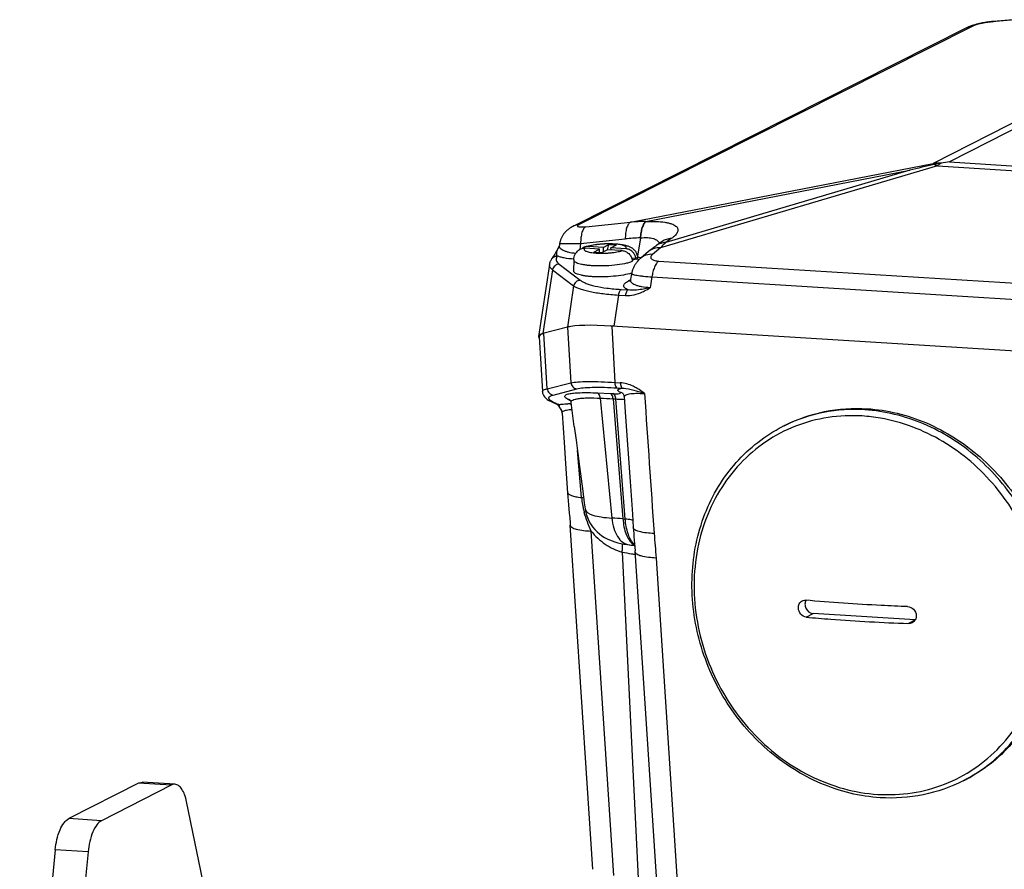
# Model space of a CAD drawing. Header units: millimetres. Extents: x 0 to 420, y 0 to 297.
# Tile 19 of 66: x 171 to 194, y 70 to 90. Entities that reach past the tile are written whole.
import ezdxf

# ---------------------------------------------------------------- set-up
doc = ezdxf.new("R2010")
doc.units = ezdxf.units.MM
doc.header["$LTSCALE"] = 23.1
doc.layers.add('COMPONENTS', color=7, linetype='CONTINUOUS')

msp = doc.modelspace()

# ---------------------------------------------------------------- linework, layer by layer
at = {"layer": 'COMPONENTS', "color": 7, "linetype": 'CONTINUOUS'}
for p, q in [((192.82019, 89.45985), (183.74594, 84.88364)), ((193.27267, 89.56685), (193.25666, 89.56515)), ((193.7049, 89.5979), (193.26058, 89.55805)), ((193.28832, 89.56839), (193.27267, 89.56685)), ((193.74343, 89.60924), (193.28832, 89.56839)), ((192.67824, 89.41963), (183.60001, 84.8414)), ((197.50587, 89.15051), (191.90998, 86.29599)), ((197.75923, 89.12361), (192.285, 86.33116)), ((184.92931, 84.94114), (191.90998, 86.29599)), ((192.285, 86.33116), (204.04638, 85.6003)), ((185.28256, 84.95657), (191.36694, 86.13746)), ((192.00859, 86.24073), (185.62093, 84.34886)), ((191.36694, 86.13746), (185.7427, 84.4717)), ((192.00859, 86.24073), (204.03138, 85.49362)), ((183.89951, 84.83645), (184.92931, 84.94114)), ((185.28256, 84.95657), (185.28976, 84.95684)), ((183.29797, 84.44241), (183.29236, 84.40587)), ((183.78184, 84.44983), (183.76063, 84.31175)), ((183.78184, 84.44983), (184.81164, 84.55452)), ((185.16344, 84.57917), (185.09162, 84.15546)), ((185.15624, 84.5789), (185.16344, 84.57917)), ((185.65939, 84.49404), (185.53003, 84.40326)), ((185.87206, 84.56248), (185.7427, 84.4717)), ((183.18532, 84.20547), (183.17046, 84.18089)), ((183.20164, 84.23293), (183.18532, 84.20547)), ((183.21937, 84.26326), (183.20164, 84.23293)), ((183.23846, 84.29644), (183.21937, 84.26326)), ((183.25885, 84.33241), (183.23846, 84.29644)), ((183.27921, 84.36885), (183.25885, 84.33241)), ((183.28148, 84.37297), (183.27921, 84.36886)), ((183.27921, 84.36882), (183.27986, 84.37001)), ((183.28376, 84.37739), (183.28148, 84.37297)), ((184.21663, 84.31706), (183.87588, 84.33823)), ((184.30095, 84.36007), (183.9602, 84.38125)), ((184.08663, 84.25074), (184.21663, 84.31706)), ((184.08663, 84.25074), (184.2678, 84.23948)), ((184.21974, 84.24247), (184.21663, 84.31706)), ((184.2678, 84.23948), (184.3978, 84.3058)), ((184.30095, 84.36007), (184.43096, 84.42639)), ((184.30095, 84.36007), (184.30519, 84.25856)), ((184.73856, 84.28462), (184.3978, 84.3058)), ((184.39805, 84.30573), (184.43096, 84.42639)), ((184.43096, 84.42639), (184.61213, 84.41513)), ((184.48213, 84.34881), (184.61213, 84.41513)), ((184.48415, 84.30043), (184.48213, 84.34881)), ((184.82288, 84.32764), (184.48213, 84.34881)), ((185.34968, 84.26465), (185.17018, 84.11454)), ((185.62093, 84.34886), (185.44143, 84.19875)), ((183.28633, 83.97611), (183.77045, 83.60345)), ((183.62342, 84.07313), (183.62036, 83.81609)), ((185.06011, 84.1022), (184.96208, 84.10829)), ((184.97503, 84.05923), (184.97579, 84.05919)), ((184.97758, 84.03938), (184.97579, 84.05919)), ((185.06191, 84.0824), (185.06011, 84.1022)), ((185.09446, 84.13454), (185.10258, 84.04968)), ((185.17091, 84.12199), (185.16856, 84.12221)), ((185.57773, 84.04543), (204.75114, 82.85398)), ((183.06117, 83.96546), (182.80813, 82.30684)), ((183.13717, 83.845), (182.91238, 82.3715)), ((183.13717, 83.845), (183.62129, 83.47233)), ((184.95747, 83.75616), (184.93426, 83.61922)), ((184.95965, 83.76773), (184.95792, 83.76718)), ((184.88588, 83.58717), (184.93253, 83.61097)), ((185.42637, 83.67769), (185.38421, 83.42902)), ((185.42637, 83.67769), (204.59976, 82.48624)), ((183.62129, 83.47233), (183.47688, 82.51939)), ((184.71369, 83.39003), (184.87695, 83.37989)), ((184.65353, 83.26088), (184.54473, 82.54297)), ((184.65353, 83.26088), (184.81677, 83.25074)), ((183.48035, 82.5203), (182.91238, 82.3715)), ((183.48035, 82.5203), (183.55542, 81.24018)), ((184.50481, 82.54545), (184.56912, 81.246)), ((205.19744, 81.25959), (184.50481, 82.54545)), ((182.82512, 82.30023), (182.90039, 81.03909)), ((183.01197, 81.09781), (182.93689, 82.37792)), ((183.01197, 81.09781), (183.55542, 81.24018)), ((183.14795, 80.95542), (183.69141, 81.0978)), ((184.56912, 81.246), (184.69727, 81.23803)), ((184.61923, 81.12058), (184.74726, 81.11262)), ((183.51073, 80.8472), (183.49651, 80.85437)), ((184.17017, 81.00463), (184.46727, 80.99049)), ((184.23231, 80.88378), (184.5044, 78.11862)), ((184.46727, 80.99049), (184.53575, 80.98721)), ((184.52893, 80.86853), (184.75788, 78.10089)), ((184.52893, 80.86853), (184.59747, 80.86525)), ((184.81127, 78.09643), (184.59747, 80.86525)), ((184.7475, 81.00082), (184.74745, 81.00085)), ((184.78784, 80.91158), (184.81974, 80.45384)), ((183.27939, 80.73543), (183.22845, 80.75622)), ((183.33841, 80.59563), (183.33823, 80.59597)), ((183.63574, 80.22786), (183.56147, 80.78204)), ((183.35378, 80.54011), (183.40113, 79.8613)), ((184.81974, 80.45384), (184.87148, 79.7083)), ((188.49019, 80.25445), (188.43736, 80.2275)), ((183.40113, 79.8613), (183.43465, 79.37881)), ((183.80408, 78.59005), (183.70963, 79.67342)), ((184.87148, 79.7083), (184.92312, 78.96037)), ((183.43465, 79.37881), (183.48188, 78.69683)), ((184.75788, 78.10089), (184.81127, 78.09643)), ((184.06484, 70.0212), (183.54426, 77.95796)), ((184.54568, 69.88236), (184.0251, 77.81913)), ((184.73766, 77.33579), (185.16431, 68.71501)), ((185.5803, 69.1197), (185.03846, 77.36446)), ((185.52118, 77.19794), (186.05995, 68.9981)), ((188.98148, 75.8346), (189.14339, 75.91719)), ((191.49182, 75.77126), (189.14339, 75.91719)), ((191.48848, 75.76566), (191.33671, 75.68824)), ((173.58961, 72.0088), (171.98301, 71.18926)), ((174.34449, 71.96189), (172.73789, 71.14235)), ((174.34449, 71.96189), (173.58961, 72.0088)), ((174.4301, 71.98114), (173.67522, 72.02805)), ((192.65555, 72.08882), (192.60272, 72.06187)), ((176.15345, 64.52673), (174.69966, 71.58303)), ((172.73789, 71.14235), (171.98301, 71.18926)), ((171.67363, 70.4714), (170.85284, 62.21109)), ((172.42852, 70.4245), (171.62688, 62.35698)), ((172.42852, 70.4245), (171.67363, 70.4714))]:
    msp.add_line(p, q, dxfattribs=at)
for points in [[(193.25666, 89.56515), (193.24027, 89.5633), (193.22354, 89.56128), (193.20654, 89.55911), (193.18927, 89.55679), (193.17176, 89.55431), (193.15408, 89.55168), (193.13627, 89.5489), (193.11832, 89.54598), (193.10034, 89.54292), (193.08234, 89.53973), (193.06435, 89.53642), (193.04645, 89.53299), (193.02867, 89.52945), (193.01101, 89.52581), (192.99358, 89.52208), (192.97639, 89.51827), (192.95944, 89.51438), (192.94282, 89.51043), (192.92654, 89.50642), (192.91058, 89.50236), (192.89502, 89.49826), (192.87985, 89.49412), (192.86505, 89.48995), (192.85066, 89.48574), (192.83666, 89.48152), (192.82304, 89.47726), (192.80978, 89.47296), (192.79688, 89.46864), (192.78431, 89.46427), (192.77206, 89.45986), (192.7601, 89.4554), (192.74842, 89.45088), (192.73701, 89.4463), (192.72585, 89.44165), (192.71492, 89.43692), (192.70423, 89.43212), (192.69377, 89.42724), (192.68352, 89.42227), (192.67825, 89.41964)], [(183.60001, 84.8414), (183.59092, 84.83667), (183.58175, 84.83173), (183.57251, 84.82658), (183.56319, 84.8212), (183.55378, 84.81555), (183.54428, 84.80964), (183.5347, 84.80343), (183.52504, 84.79691), (183.51531, 84.79007), (183.50552, 84.78289), (183.49567, 84.77535), (183.48578, 84.76742), (183.47586, 84.7591), (183.46592, 84.75036), (183.45599, 84.74119), (183.44608, 84.73158), (183.43623, 84.72152), (183.42646, 84.711), (183.41678, 84.70001), (183.40725, 84.68856), (183.3979, 84.67664), (183.38874, 84.66425), (183.37982, 84.65141), (183.37117, 84.63812), (183.36281, 84.62438), (183.35479, 84.61021), (183.34714, 84.59564), (183.33987, 84.58065), (183.33303, 84.56529), (183.32663, 84.54956), (183.3207, 84.53347), (183.31527, 84.51706), (183.31036, 84.50034), (183.30599, 84.48332), (183.30218, 84.46605), (183.29896, 84.44855), (183.29796, 84.44231)], [(185.67872, 84.5088), (185.67916, 84.50923), (185.67874, 84.50886), (185.67788, 84.5081), (185.67656, 84.50699), (185.67476, 84.50551), (185.67246, 84.50368), (185.66964, 84.5015), (185.66626, 84.49898), (185.66232, 84.49612), (185.65939, 84.49404)], [(183.29233, 84.40566), (183.29216, 84.40462), (183.29111, 84.39909), (183.28986, 84.39395), (183.28844, 84.38919), (183.28692, 84.38482), (183.28534, 84.38089), (183.28376, 84.37739)], [(185.53004, 84.40326), (185.51304, 84.39123), (185.49215, 84.37615), (185.47127, 84.36076), (185.45041, 84.34505), (185.42956, 84.32903), (185.40872, 84.31269), (185.38788, 84.29604), (185.36706, 84.27907), (185.34968, 84.26465)], [(183.11443, 84.09371), (183.10801, 84.08427), (183.10007, 84.07159), (183.0928, 84.05874), (183.08618, 84.0457), (183.08025, 84.03249), (183.07503, 84.0192), (183.07051, 84.00585), (183.0667, 83.99245), (183.06362, 83.97913), (183.06114, 83.96526)], [(183.17046, 84.18089), (183.15709, 84.15918), (183.15098, 84.1494), (183.14525, 84.14033), (183.1399, 84.13196), (183.13495, 84.12429), (183.13039, 84.1173), (183.12622, 84.11099), (183.12246, 84.10538), (183.11911, 84.10046), (183.11618, 84.0962), (183.11445, 84.09374)], [(185.17017, 84.11453), (185.16097, 84.10671), (185.14639, 84.09373), (185.13217, 84.08033), (185.11832, 84.0665), (185.10486, 84.05224), (185.09185, 84.0376), (185.07931, 84.02257), (185.06725, 84.00716), (185.05572, 83.99143), (185.04474, 83.97538), (185.0343, 83.95902), (185.02445, 83.94242), (185.01521, 83.92561), (185.00658, 83.9086), (184.99855, 83.8914), (184.99113, 83.87405), (184.98433, 83.85655), (184.97814, 83.8389), (184.97254, 83.8211), (184.96756, 83.80318), (184.96318, 83.78513), (184.95941, 83.76695), (184.95747, 83.75612)], [(184.93426, 83.61918), (184.93393, 83.61736), (184.93258, 83.61115), (184.93098, 83.60543), (184.92919, 83.60019), (184.92729, 83.59547), (184.92536, 83.5913), (184.92346, 83.5877), (184.92166, 83.58464), (184.92001, 83.58211), (184.91858, 83.58011), (184.91742, 83.57861), (184.91654, 83.57757), (184.916, 83.57697), (184.91588, 83.57684)], [(182.90039, 81.03908), (182.90077, 81.03385), (182.9069, 80.99893), (182.9182, 80.96702), (182.9331, 80.93909), (182.95095, 80.91417), (182.97075, 80.8923), (182.99151, 80.87333), (183.01321, 80.85636), (183.03654, 80.84041), (183.06162, 80.82516), (183.08838, 80.8105), (183.11729, 80.79606), (183.14852, 80.78171)], [(183.52785, 80.85268), (183.52717, 80.85318), (183.52921, 80.85135), (183.53344, 80.84691), (183.5397, 80.83895), (183.54738, 80.82641), (183.55476, 80.80967)], [(183.55476, 80.80967), (183.5601, 80.79029), (183.56147, 80.78203)], [(184.74611, 81.00165), (184.74511, 81.00228), (184.74454, 81.00265), (184.74606, 81.00145), (184.75011, 80.99784), (184.75643, 80.99113), (184.76401, 80.98128), (184.77182, 80.96838), (184.77915, 80.95199), (184.78485, 80.93253), (184.78784, 80.91159)], [(183.14852, 80.78171), (183.18199, 80.76745), (183.23641, 80.74523)], [(183.23465, 80.74594), (183.23854, 80.74306), (183.24654, 80.73578), (183.25689, 80.72466), (183.2691, 80.70961), (183.28285, 80.69056)], [(183.28285, 80.69056), (183.2973, 80.66845), (183.31214, 80.64372)], [(183.31214, 80.64372), (183.32749, 80.61625), (183.33841, 80.59563)], [(183.33822, 80.59597), (183.34245, 80.58706), (183.34875, 80.56924), (183.35289, 80.54899), (183.35378, 80.54018)], [(183.63574, 80.22786), (183.67794, 79.91173), (183.71872, 79.60513), (183.75807, 79.30808), (183.79601, 79.02051), (183.83251, 78.74247), (183.86755, 78.47403), (183.88604, 78.33175)], [(184.92312, 78.96037), (184.97465, 78.21006), (184.99592, 77.89925)], [(183.48188, 78.69683), (183.48866, 78.60665), (183.49625, 78.5148), (183.50436, 78.42327), (183.52205, 78.23153)], [(183.88603, 78.33189), (183.89356, 78.28422), (183.91146, 78.20775), (183.93709, 78.13087), (183.97049, 78.05526), (184.01036, 77.98396), (184.05597, 77.91757), (184.10678, 77.85623), (184.16076, 77.80151), (184.21647, 77.75357), (184.27367, 77.71152), (184.33198, 77.67476), (184.39093, 77.64288), (184.45049, 77.61524), (184.5115, 77.591), (184.57416, 77.56979), (184.63898, 77.5512), (184.70776, 77.53464), (184.78162, 77.51993), (184.86082, 77.50715), (184.90171, 77.50161)], [(183.52205, 78.23153), (183.53154, 78.12456), (183.54054, 78.01157), (183.54428, 77.95765)], [(184.99592, 77.8993), (185.00045, 77.83564), (185.00602, 77.76258), (185.01208, 77.68759), (185.02532, 77.531)], [(184.90151, 77.50164), (184.91726, 77.49966), (184.95063, 77.49568), (184.98384, 77.49197)], [(184.98384, 77.49197), (185.0169, 77.48852), (185.02892, 77.48735)], [(185.02532, 77.531), (185.03212, 77.44856), (185.03846, 77.36446)]]:
    msp.add_lwpolyline(points, dxfattribs=at)
for centre, radius, start, end in [((210.73984, 6.05078), 82.39652, 103.1926496, 103.5985709), ((192.09362, 84.24251), 2.06168, 89.999488, 95.110183), ((192.4685, 83.99688), 2.33756, 99.228086, 103.197591), ((192.83298, 81.75105), 4.61277, 96.822599, 99.223317), ((185.31008, 80.27433), 4.68232, 90.336779, 94.66445), ((185.37645, 79.0179), 5.56535, 92.267649, 95.824829), ((184.7107, 84.01516), 0.26798, 5.186131, 9.466077), ((184.85191, 80.7177), 3.4192, 84.686358, 85.921423), ((184.87938, 81.01804), 3.11761, 84.498242, 84.634274), ((184.67011, 84.67498), 0.95233, 287.379575, 287.590846), ((184.33202, 79.84663), 1.46839, 51.129805, 59.13965), ((183.48519, 80.70794), 0.14686, 75.673509, 85.581006), ((191.62316, 96.97114), 18.04973, 243.291681, 243.414277), ((183.48464, 80.70561), 0.14926, 70.51837, 75.690383), ((186.65229, 125.06796), 44.2504, 266.865028, 267.249602), ((183.23711, 80.89321), 0.13725, 248.013318, 266.383754), ((183.28803, 80.87242), 0.13726, 247.914121, 266.383277), ((183.88518, 80.87962), 0.61613, 202.748791, 207.410786), ((183.52137, 78.03789), 2.7148, 89.654706, 90.78768), ((183.54343, 81.57791), 0.82529, 269.603837, 271.537315), ((190.02905, 76.59959), 3.88043, 80.159738, 86.412437), ((190.05465, 77.05701), 3.55916, 116.073317, 117.026496), ((183.73484, 77.60775), 0.98474, 83.084451, 85.968037), ((185.63857, 78.75369), 1.84178, 185.097569, 190.109519), ((185.74326, 78.77214), 1.94807, 190.103376, 192.896233), ((185.87175, 78.80163), 2.07991, 192.897959, 195.381615), ((183.24557, 58.31164), 19.84693, 85.629905, 86.363485), ((186.02502, 83.54034), 6.33669, 258.278248, 260.280311), ((186.41022, 85.74989), 8.57956, 260.236014, 260.838424), ((189.13198, 76.13871), 0.17715, 151.333141, 158.367304), ((190.98544, 75.23233), 3.55913, 297.02651, 297.982606), ((190.9855, 75.23222), 3.559, 297.982616, 298.381492)]:
    msp.add_arc(centre, radius, start, end, dxfattribs=at)
for centre, major_axis, ratio, start_param, end_param in [((185.35853, 82.21107), (1.98605, -0.24266), 0.12733312, 9.04574771, 9.11430543), ((185.38095, 82.18777), (2.01214, -0.26177), 0.13343504, 2.03859305, 2.82399121), ((185.35853, 82.21107), (1.98605, -0.24266), 0.12733312, 2.00848801, 2.05420936), ((184.79411, 82.0632), (1.98611, -0.24265), 0.12732013, 2.83114249, 3.29707048), ((184.83749, 82.04539), (2.01214, -0.26177), 0.13343504, 2.82399121, 3.16710842)]:
    msp.add_ellipse(centre, major_axis=major_axis, ratio=ratio, start_param=start_param, end_param=end_param, dxfattribs=at)
for points, knots in [([(192.82019, 89.45985), (192.80779, 89.45876), (192.75887, 89.45216), (192.71119, 89.43625), (192.67825, 89.41964)], [0, 0, 0, 0, 0.25231347, 1, 1, 1, 1]), ([(193.26058, 89.55805), (193.21891, 89.55431), (193.13449, 89.54347), (193.01329, 89.5207), (192.9192, 89.49699), (192.85669, 89.47602), (192.8311, 89.46535), (192.82019, 89.45985)], [0, 0, 0, 0, 0.27718319, 0.56331603, 0.81671804, 0.91907125, 1, 1, 1, 1]), ([(193.26058, 89.55805), (193.26366, 89.55962), (193.27588, 89.5652), (193.28917, 89.5685), (193.2991, 89.56939)], [0, 0, 0, 0, 0.25710235, 1, 1, 1, 1]), ([(191.90998, 86.29599), (191.91204, 86.29436), (191.92077, 86.28709), (191.92887, 86.27909), (191.93481, 86.2727)], [0, 0, 0, 0, 0.23181806, 1, 1, 1, 1]), ([(191.93481, 86.2727), (191.94095, 86.27036), (191.9659, 86.26053), (191.99039, 86.24956), (192.00859, 86.24073)], [0, 0, 0, 0, 0.2452708, 1, 1, 1, 1]), ([(192.09363, 86.30419), (192.08642, 86.29952), (192.05706, 86.27977), (192.02904, 86.25804), (192.00859, 86.24073)], [0, 0, 0, 0, 0.24271837, 1, 1, 1, 1]), ([(183.74594, 84.88364), (183.73354, 84.88254), (183.68462, 84.87595), (183.63695, 84.86004), (183.60401, 84.84343)], [0, 0, 0, 0, 0.25231451, 1, 1, 1, 1]), ([(183.74594, 84.88364), (183.74149, 84.88139), (183.73344, 84.87706), (183.72295, 84.8703), (183.71521, 84.86385), (183.71023, 84.85777), (183.7082, 84.85147), (183.71048, 84.84548), (183.71631, 84.84099), (183.72973, 84.83541), (183.75508, 84.83147), (183.79411, 84.82982), (183.84372, 84.83146), (183.88, 84.83447), (183.89951, 84.83645)], [0, 0, 0, 0, 0.06015894, 0.11036074, 0.1505318, 0.18122967, 0.2046608, 0.22641669, 0.25375957, 0.29106436, 0.40135811, 0.56044116, 0.76315455, 1, 1, 1, 1]), ([(184.92931, 84.94114), (184.90912, 84.92956), (184.88323, 84.8992), (184.85845, 84.85058), (184.83457, 84.78372), (184.8157, 84.68395), (184.81141, 84.59955), (184.81164, 84.55452)], [0, 0, 0, 0, 0.16743417, 0.27303559, 0.39376703, 0.67613703, 1, 1, 1, 1]), ([(185.28256, 84.95657), (185.26334, 84.9416), (185.2285, 84.8962), (185.19225, 84.80967), (185.16663, 84.70084), (185.15837, 84.6211), (185.15624, 84.5789)], [0, 0, 0, 0, 0.17947668, 0.41070345, 0.68866394, 1, 1, 1, 1]), ([(185.28976, 84.95684), (185.27054, 84.94188), (185.23571, 84.89647), (185.19945, 84.80994), (185.17383, 84.70112), (185.16557, 84.62137), (185.16345, 84.57917)], [0, 0, 0, 0, 0.17947668, 0.41070345, 0.68866394, 1, 1, 1, 1]), ([(185.28976, 84.95684), (185.36826, 84.95986), (185.51351, 84.96076), (185.68642, 84.94667), (185.80314, 84.92474), (185.8731, 84.9052), (185.93029, 84.88195), (185.97463, 84.85519), (186.00619, 84.82489), (186.0245, 84.79082), (186.02855, 84.75396), (186.01908, 84.71623), (185.99782, 84.6781), (185.95154, 84.62248), (185.90579, 84.58615), (185.87206, 84.56248)], [0, 0, 0, 0, 0.22003963, 0.40649961, 0.48474358, 0.55239615, 0.6096154, 0.65716914, 0.69665021, 0.73075953, 0.76326903, 0.79806925, 0.8379911, 0.88459577, 1, 1, 1, 1]), ([(183.89951, 84.83645), (183.87932, 84.82487), (183.85343, 84.79451), (183.82865, 84.74588), (183.80476, 84.67903), (183.7859, 84.57926), (183.78161, 84.49485), (183.78184, 84.44983)], [0, 0, 0, 0, 0.16743417, 0.27303559, 0.39376703, 0.67613703, 1, 1, 1, 1]), ([(183.29796, 84.44231), (183.298, 84.44259), (183.29888, 84.44311), (183.30165, 84.4439), (183.30801, 84.44481), (183.31844, 84.44573), (183.33307, 84.44662), (183.35165, 84.44743), (183.37419, 84.44816), (183.40054, 84.4488), (183.44295, 84.44955), (183.5044, 84.45019), (183.58733, 84.45051), (183.68123, 84.4504), (183.7473, 84.45007), (183.78184, 84.44983)], [0, 0, 0, 0, 0.00175109, 0.00534669, 0.01873502, 0.04054251, 0.07074078, 0.10922258, 0.15582522, 0.21033627, 0.27249599, 0.41849655, 0.59087565, 0.78606658, 1, 1, 1, 1]), ([(183.95681, 84.39374), (184.00787, 84.40679), (184.11747, 84.42711), (184.28809, 84.44433), (184.46366, 84.44946), (184.63068, 84.442), (184.7595, 84.42427), (184.85179, 84.40021), (184.91614, 84.37558), (184.97841, 84.33941), (185.03502, 84.28682), (185.07789, 84.21695), (185.0918, 84.16241), (185.09446, 84.13454)], [0, 0, 0, 0, 0.12316422, 0.25995919, 0.40050689, 0.53327657, 0.65039043, 0.70354882, 0.75588956, 0.81096934, 0.87087613, 0.93456568, 1, 1, 1, 1]), ([(184.82288, 84.32764), (184.82809, 84.33274), (184.83487, 84.34154), (184.83598, 84.35531), (184.83272, 84.36477), (184.82588, 84.37362), (184.81101, 84.38584), (184.78333, 84.39921), (184.74081, 84.41246), (184.66361, 84.42845), (184.57406, 84.43737), (184.47558, 84.44127), (184.39486, 84.44121), (184.31283, 84.43812), (184.23186, 84.43205), (184.15425, 84.42322), (184.06351, 84.40882), (183.99924, 84.39422), (183.9602, 84.38125)], [0, 0, 0, 0, 0.02342893, 0.03319497, 0.0432473, 0.05481474, 0.06869486, 0.1047627, 0.15259263, 0.21163402, 0.35773179, 0.44106359, 0.52828328, 0.61699259, 0.70474304, 0.78912089, 0.86781861, 1, 1, 1, 1]), ([(185.16344, 84.57917), (185.21766, 84.58559), (185.317, 84.59108), (185.43476, 84.57498), (185.50835, 84.54583), (185.5494, 84.51945), (185.57987, 84.48787), (185.59343, 84.46351), (185.59834, 84.45117)], [0, 0, 0, 0, 0.33936946, 0.61636704, 0.72987803, 0.82897076, 0.91744515, 1, 1, 1, 1]), ([(185.7427, 84.4717), (185.70465, 84.4708), (185.62916, 84.45862), (185.56051, 84.42465), (185.53004, 84.40326)], [0, 0, 0, 0, 0.50553775, 1, 1, 1, 1]), ([(185.7427, 84.4717), (185.73238, 84.46235), (185.6902, 84.42302), (185.65018, 84.38139), (185.62093, 84.34886)], [0, 0, 0, 0, 0.24149834, 1, 1, 1, 1]), ([(185.87206, 84.56248), (185.83401, 84.56158), (185.75852, 84.5494), (185.68987, 84.51543), (185.65939, 84.49404)], [0, 0, 0, 0, 0.50553775, 1, 1, 1, 1]), ([(183.24394, 84.16028), (183.23729, 84.17204), (183.23038, 84.20256), (183.23584, 84.27536), (183.25899, 84.33153), (183.27921, 84.36882)], [0, 0, 0, 0, 0.18599696, 0.4158921, 1, 1, 1, 1]), ([(183.66696, 84.21843), (183.61013, 84.22425), (183.53016, 84.23631), (183.43382, 84.26435), (183.379, 84.28727), (183.33698, 84.31305), (183.30771, 84.34161), (183.29169, 84.37322), (183.29075, 84.39538), (183.29233, 84.40565)], [0, 0, 0, 0, 0.37836257, 0.53314919, 0.66359487, 0.77077562, 0.85791932, 0.93120418, 1, 1, 1, 1]), ([(183.62342, 84.07313), (183.62395, 84.1171), (183.64638, 84.20304), (183.70362, 84.26909), (183.73548, 84.2947)], [0, 0, 0, 0, 0.51827257, 1, 1, 1, 1]), ([(183.87588, 84.33823), (183.87067, 84.33313), (183.86389, 84.32433), (183.86277, 84.31056), (183.86603, 84.3011), (183.87287, 84.29225), (183.88774, 84.28003), (183.91543, 84.26666), (183.95794, 84.25342), (184.03515, 84.23742), (184.1247, 84.2285), (184.22318, 84.2246), (184.3039, 84.22466), (184.38593, 84.22775), (184.4669, 84.23382), (184.5445, 84.24265), (184.63524, 84.25705), (184.69951, 84.27165), (184.73856, 84.28462)], [0, 0, 0, 0, 0.02342893, 0.03319497, 0.0432473, 0.05481474, 0.06869486, 0.1047627, 0.15259263, 0.21163402, 0.35773179, 0.44106359, 0.52828328, 0.61699259, 0.70474304, 0.78912089, 0.86781861, 1, 1, 1, 1]), ([(183.9602, 84.38125), (183.95313, 84.38169), (183.92514, 84.38209), (183.89705, 84.37689), (183.87737, 84.36989)], [0, 0, 0, 0, 0.25338257, 1, 1, 1, 1]), ([(183.87738, 84.36989), (183.88366, 84.37211), (183.90985, 84.38097), (183.93647, 84.38854), (183.95681, 84.39374)], [0, 0, 0, 0, 0.24075131, 1, 1, 1, 1]), ([(184.73856, 84.28462), (184.76634, 84.2829), (184.82286, 84.26839), (184.89579, 84.21853), (184.95033, 84.14651), (184.97011, 84.08876), (184.97503, 84.05923)], [0, 0, 0, 0, 0.2384978, 0.48745821, 0.74353157, 1, 1, 1, 1]), ([(185.05936, 84.10225), (185.05444, 84.13177), (185.03465, 84.18953), (184.98011, 84.26155), (184.90719, 84.31141), (184.85066, 84.32591), (184.82288, 84.32764)], [0, 0, 0, 0, 0.25646843, 0.51254179, 0.7615022, 1, 1, 1, 1]), ([(185.44143, 84.19875), (185.39233, 84.20191), (185.29396, 84.19187), (185.20641, 84.14484), (185.17018, 84.11454)], [0, 0, 0, 0, 0.51023832, 1, 1, 1, 1]), ([(185.62093, 84.34886), (185.57183, 84.35202), (185.47346, 84.34198), (185.38591, 84.29494), (185.34968, 84.26465)], [0, 0, 0, 0, 0.51023832, 1, 1, 1, 1]), ([(183.11445, 84.09374), (183.12873, 84.11401), (183.16812, 84.14826), (183.2188, 84.16016), (183.24394, 84.16028)], [0, 0, 0, 0, 0.49645557, 1, 1, 1, 1]), ([(183.28633, 83.97611), (183.25203, 83.97272), (183.18388, 83.94251), (183.14555, 83.8789), (183.13717, 83.845)], [0, 0, 0, 0, 0.49673292, 1, 1, 1, 1]), ([(183.24395, 84.16028), (183.23384, 84.14593), (183.21789, 84.11577), (183.21652, 84.06371), (183.24177, 84.01478), (183.2698, 83.98883), (183.28633, 83.97611)], [0, 0, 0, 0, 0.24760141, 0.46803821, 0.7058796, 1, 1, 1, 1]), ([(183.62402, 84.08746), (183.55025, 84.09358), (183.44646, 84.10597), (183.32015, 84.13423), (183.26729, 84.15102), (183.24395, 84.16028)], [0, 0, 0, 0, 0.57231178, 0.80580762, 1, 1, 1, 1]), ([(183.62342, 84.07294), (183.62337, 84.06506), (183.63021, 84.04692), (183.65485, 84.02572), (183.69187, 84.00633), (183.74184, 83.98884), (183.8039, 83.97341), (183.87703, 83.96043), (183.95981, 83.95018), (184.01814, 83.9455), (184.04862, 83.94361)], [0, 0, 0, 0, 0.05111645, 0.1174427, 0.20674216, 0.32098694, 0.45963889, 0.62087596, 0.80206131, 1, 1, 1, 1]), ([(184.04862, 83.94361), (184.13307, 83.93836), (184.30507, 83.93597), (184.55575, 83.95132), (184.75416, 83.97917), (184.8918, 84.01088), (184.95108, 84.02932), (184.97758, 84.03938)], [0, 0, 0, 0, 0.27036939, 0.54889381, 0.80196313, 0.9094239, 1, 1, 1, 1]), ([(185.06011, 84.1022), (185.04888, 84.09378), (185.02137, 84.0778), (184.99223, 84.06543), (184.97579, 84.05919)], [0, 0, 0, 0, 0.44385139, 1, 1, 1, 1]), ([(185.06191, 84.0824), (185.07167, 84.08971), (185.08801, 84.10388), (185.09532, 84.12562), (185.09446, 84.13454)], [0, 0, 0, 0, 0.57638138, 1, 1, 1, 1]), ([(185.44143, 84.19875), (185.43256, 84.19134), (185.41741, 84.17657), (185.40196, 84.15134), (185.39838, 84.12466), (185.41002, 84.09942), (185.43515, 84.07885), (185.47231, 84.06244), (185.52119, 84.05066), (185.55781, 84.04667), (185.57773, 84.04543)], [0, 0, 0, 0, 0.11834149, 0.21515708, 0.29799785, 0.38253912, 0.48711253, 0.62358466, 0.79569806, 1, 1, 1, 1]), ([(185.57773, 84.04543), (185.55814, 84.02885), (185.52171, 83.98326), (185.47973, 83.89841), (185.44642, 83.79406), (185.43187, 83.71782), (185.42636, 83.67769)], [0, 0, 0, 0, 0.19030849, 0.42568163, 0.69962586, 1, 1, 1, 1]), ([(183.06114, 83.96526), (183.05959, 83.95509), (183.06042, 83.93314), (183.07486, 83.90131), (183.10123, 83.87116), (183.12413, 83.8537), (183.13717, 83.845)], [0, 0, 0, 0, 0.20592558, 0.42671403, 0.6862503, 1, 1, 1, 1]), ([(184.05351, 83.68414), (184.02244, 83.68607), (183.96296, 83.69085), (183.87857, 83.7013), (183.80402, 83.71454), (183.74077, 83.73029), (183.68986, 83.74813), (183.65218, 83.76791), (183.62714, 83.78955), (183.62026, 83.80806), (183.62036, 83.81609)], [0, 0, 0, 0, 0.1980072, 0.37931156, 0.5405884, 0.67925734, 0.793467, 0.88268907, 0.94891985, 1, 1, 1, 1]), ([(184.95457, 83.76612), (184.89407, 83.74719), (184.75649, 83.71713), (184.53506, 83.68907), (184.29575, 83.67641), (184.13313, 83.6792), (184.05351, 83.68414)], [0, 0, 0, 0, 0.20933401, 0.46353502, 0.73658074, 1, 1, 1, 1]), ([(184.95747, 83.75612), (184.95685, 83.75249), (184.96432, 83.74666), (184.97445, 83.74215), (184.98824, 83.73728), (185.00559, 83.73252), (185.03654, 83.72531), (185.08454, 83.71653), (185.15276, 83.70639), (185.26815, 83.69209), (185.36091, 83.68324), (185.42637, 83.67769)], [0, 0, 0, 0, 0.02298434, 0.04486508, 0.07460869, 0.11235487, 0.15808178, 0.27294283, 0.41751624, 0.58922923, 1, 1, 1, 1]), ([(183.77045, 83.60345), (183.73615, 83.60005), (183.66799, 83.56984), (183.62967, 83.50623), (183.62129, 83.47233)], [0, 0, 0, 0, 0.49673292, 1, 1, 1, 1]), ([(183.77045, 83.60345), (183.78896, 83.5892), (183.83331, 83.56205), (183.91139, 83.52739), (184.00701, 83.49535), (184.16661, 83.45434), (184.404, 83.41493), (184.60477, 83.3968), (184.71369, 83.39003)], [0, 0, 0, 0, 0.07175686, 0.15887339, 0.26201529, 0.38116542, 0.66473804, 1, 1, 1, 1]), ([(184.87695, 83.37989), (184.86118, 83.38647), (184.83354, 83.39975), (184.80005, 83.42393), (184.77924, 83.45045), (184.77155, 83.49188), (184.8006, 83.53175), (184.84204, 83.56311), (184.87016, 83.57915), (184.88588, 83.58717)], [0, 0, 0, 0, 0.16630838, 0.29720517, 0.39945284, 0.48675005, 0.6877235, 0.82832292, 1, 1, 1, 1]), ([(185.38421, 83.42903), (185.31706, 83.4327), (185.22213, 83.44234), (185.10667, 83.46906), (185.04032, 83.49213), (184.98927, 83.5189), (184.95352, 83.54913), (184.93357, 83.58348), (184.93237, 83.60803), (184.93426, 83.61918)], [0, 0, 0, 0, 0.38220488, 0.54006127, 0.67273729, 0.78047322, 0.86603389, 0.93571484, 1, 1, 1, 1]), ([(183.62129, 83.47233), (183.64207, 83.45849), (183.69145, 83.43226), (183.77742, 83.39875), (183.88243, 83.36753), (184.0573, 83.32719), (184.31629, 83.28762), (184.53497, 83.26841), (184.65353, 83.26088)], [0, 0, 0, 0, 0.07058205, 0.15728505, 0.26047628, 0.3799181, 0.6642441, 1, 1, 1, 1]), ([(184.71369, 83.39003), (184.706, 83.38611), (184.69111, 83.37189), (184.66701, 83.3293), (184.65745, 83.28946), (184.65352, 83.26088)], [0, 0, 0, 0, 0.17730167, 0.40819082, 1, 1, 1, 1]), ([(184.87694, 83.37989), (184.86924, 83.37596), (184.85435, 83.36175), (184.83026, 83.31916), (184.82069, 83.27931), (184.81677, 83.25074)], [0, 0, 0, 0, 0.17730137, 0.40819115, 1, 1, 1, 1]), ([(184.81677, 83.25074), (184.8831, 83.24662), (185.01926, 83.25967), (185.14721, 83.30486), (185.20933, 83.33312)], [0, 0, 0, 0, 0.49333672, 1, 1, 1, 1]), ([(185.19528, 83.39121), (185.14077, 83.38245), (185.03496, 83.36945), (184.9276, 83.3719), (184.87694, 83.37989)], [0, 0, 0, 0, 0.5184662, 1, 1, 1, 1]), ([(185.38421, 83.42903), (185.36814, 83.42528), (185.30549, 83.41112), (185.2424, 83.39879), (185.19528, 83.39121)], [0, 0, 0, 0, 0.25689294, 1, 1, 1, 1]), ([(185.20933, 83.33312), (185.22439, 83.33996), (185.28434, 83.36879), (185.342, 83.40225), (185.38421, 83.42902)], [0, 0, 0, 0, 0.24858696, 1, 1, 1, 1]), ([(183.55542, 81.24018), (183.60857, 81.25032), (183.73862, 81.2626), (184.07689, 81.27149), (184.36134, 81.25891), (184.56912, 81.246)], [0, 0, 0, 0, 0.15989651, 0.38484046, 1, 1, 1, 1]), ([(182.90038, 81.03924), (182.89954, 81.05334), (182.94259, 81.08699), (182.98294, 81.09227), (183.01197, 81.09781)], [0, 0, 0, 0, 0.32349706, 1, 1, 1, 1]), ([(183.01197, 81.09781), (183.01723, 81.06322), (183.04885, 80.99641), (183.11441, 80.96091), (183.14795, 80.95542)], [0, 0, 0, 0, 0.50731169, 1, 1, 1, 1]), ([(183.55542, 81.24018), (183.56068, 81.20559), (183.5923, 81.13878), (183.65787, 81.10329), (183.69141, 81.0978)], [0, 0, 0, 0, 0.50731169, 1, 1, 1, 1]), ([(183.69141, 81.0978), (183.73941, 81.11037), (183.85808, 81.1269), (184.16779, 81.14265), (184.42872, 81.13242), (184.61923, 81.12058)], [0, 0, 0, 0, 0.15999879, 0.38453119, 1, 1, 1, 1]), ([(184.56912, 81.246), (184.57052, 81.21788), (184.57656, 81.17306), (184.60243, 81.12744), (184.61923, 81.12058)], [0, 0, 0, 0, 0.60797765, 1, 1, 1, 1]), ([(184.68415, 81.0206), (184.67632, 81.02515), (184.66297, 81.03378), (184.64777, 81.04778), (184.63991, 81.06267), (184.64419, 81.07795), (184.65854, 81.08911), (184.69242, 81.10381), (184.72384, 81.10929), (184.74726, 81.11262)], [0, 0, 0, 0, 0.14640363, 0.25543169, 0.33401055, 0.40286518, 0.49173615, 0.61754592, 1, 1, 1, 1]), ([(185.08523, 81.10713), (185.05501, 81.12513), (184.93454, 81.19025), (184.79904, 81.2317), (184.69727, 81.23803)], [0, 0, 0, 0, 0.25648316, 1, 1, 1, 1]), ([(184.69728, 81.23803), (184.69867, 81.20992), (184.70472, 81.1651), (184.73058, 81.11948), (184.74739, 81.11262)], [0, 0, 0, 0, 0.60798024, 1, 1, 1, 1]), ([(184.74739, 81.11261), (184.77288, 81.11244), (184.88113, 81.10448), (184.98668, 81.07664), (185.06591, 81.05264)], [0, 0, 0, 0, 0.23538531, 1, 1, 1, 1]), ([(185.06591, 81.05264), (185.08125, 81.04799), (185.14418, 81.02828), (185.20662, 81.00697), (185.25352, 80.98988)], [0, 0, 0, 0, 0.24299524, 1, 1, 1, 1]), ([(183.09588, 80.82372), (183.08025, 80.83465), (183.05348, 80.85275), (183.04173, 80.9042), (183.08877, 80.93848), (183.12448, 80.94927), (183.14795, 80.95542)], [0, 0, 0, 0, 0.27262995, 0.44440879, 0.65321728, 1, 1, 1, 1]), ([(183.14963, 80.792), (183.14452, 80.79463), (183.12614, 80.80437), (183.10823, 80.81508), (183.09588, 80.82372)], [0, 0, 0, 0, 0.27607319, 1, 1, 1, 1]), ([(183.49651, 80.85437), (183.48417, 80.86059), (183.4626, 80.87239), (183.43638, 80.89163), (183.41963, 80.90976), (183.41198, 80.93797), (183.45182, 80.97111), (183.52254, 80.98744), (183.63465, 81.00437), (183.78329, 81.01157), (183.96637, 81.01251), (184.09905, 81.00799), (184.17017, 81.00463)], [0, 0, 0, 0, 0.04666936, 0.08282992, 0.10938445, 0.12920023, 0.17363664, 0.25596103, 0.38249869, 0.55173743, 0.75957816, 1, 1, 1, 1]), ([(183.56147, 80.78203), (183.56013, 80.79227), (183.56739, 80.81754), (183.60467, 80.84259), (183.6602, 80.86205), (183.73759, 80.87672), (183.83546, 80.8865), (184.00278, 80.893), (184.13731, 80.88896), (184.23231, 80.88378)], [0, 0, 0, 0, 0.04362716, 0.10030115, 0.18221055, 0.29271469, 0.43179384, 0.5978742, 1, 1, 1, 1]), ([(184.23231, 80.88378), (184.23086, 80.89838), (184.22343, 80.9424), (184.19997, 80.99423), (184.17017, 81.00463)], [0, 0, 0, 0, 0.31737717, 1, 1, 1, 1]), ([(184.52896, 80.86853), (184.52758, 80.88325), (184.52034, 80.92752), (184.49719, 80.97998), (184.46727, 80.99049)], [0, 0, 0, 0, 0.31799918, 1, 1, 1, 1]), ([(184.53575, 80.98721), (184.56472, 80.98583), (184.6155, 80.98626), (184.66269, 80.98622), (184.70796, 81.00183), (184.69042, 81.01696), (184.68415, 81.0206)], [0, 0, 0, 0, 0.46223726, 0.75942882, 0.88443356, 1, 1, 1, 1]), ([(184.59747, 80.86525), (184.59609, 80.87997), (184.58884, 80.92424), (184.56568, 80.9767), (184.53575, 80.98721)], [0, 0, 0, 0, 0.31798161, 1, 1, 1, 1]), ([(184.59747, 80.86525), (184.61739, 80.86416), (184.68227, 80.86068), (184.74717, 80.85734), (184.79215, 80.85552)], [0, 0, 0, 0, 0.30702774, 1, 1, 1, 1]), ([(184.78784, 80.91159), (184.78669, 80.92804), (184.81149, 80.95556), (184.85545, 80.97145), (184.93547, 80.9904), (185.07026, 80.99797), (185.18702, 80.99432), (185.25352, 80.98988)], [0, 0, 0, 0, 0.10023255, 0.18167029, 0.29092558, 0.59507885, 1, 1, 1, 1]), ([(183.22845, 80.75622), (183.2212, 80.75919), (183.19458, 80.77032), (183.16833, 80.78239), (183.14963, 80.792)], [0, 0, 0, 0, 0.27145915, 1, 1, 1, 1]), ([(183.31698, 80.64137), (183.30931, 80.65965), (183.29729, 80.69094), (183.28736, 80.724), (183.27937, 80.73544)], [0, 0, 0, 0, 0.58688715, 1, 1, 1, 1]), ([(183.31136, 80.74106), (183.32321, 80.7428), (183.38054, 80.74963), (183.43832, 80.75179), (183.48405, 80.75243)], [0, 0, 0, 0, 0.20767301, 1, 1, 1, 1]), ([(183.35378, 80.54019), (183.35351, 80.5441), (183.35515, 80.56217), (183.37031, 80.57581), (183.38205, 80.58299)], [0, 0, 0, 0, 0.22165131, 1, 1, 1, 1]), ([(183.38205, 80.58299), (183.40506, 80.59706), (183.473, 80.61528), (183.54102, 80.62179), (183.58263, 80.62392)], [0, 0, 0, 0, 0.3929982, 1, 1, 1, 1]), ([(188.49011, 80.25441), (188.77773, 80.40114), (189.40103, 80.61817), (190.05897, 80.66061), (190.38629, 80.64027)], [0, 0, 0, 0, 0.49611116, 1, 1, 1, 1]), ([(190.33347, 80.61332), (190.01601, 80.63305), (189.37823, 80.59435), (188.77163, 80.39161), (188.49033, 80.25397)], [0, 0, 0, 0, 0.50387584, 1, 1, 1, 1]), ([(192.67724, 72.101), (192.87274, 72.20663), (193.24634, 72.45641), (193.73004, 72.93063), (194.12577, 73.4924), (194.52515, 74.34332), (194.75008, 75.54772), (194.56448, 77.02959), (193.95302, 78.41536), (192.97947, 79.56255), (191.93311, 80.22754), (191.02773, 80.52831), (190.56383, 80.599), (190.33347, 80.61332)], [0, 0, 0, 0, 0.0580756, 0.11664798, 0.17609293, 0.23667835, 0.36125813, 0.49027332, 0.62141792, 0.75160729, 0.8781025, 0.9396782, 1, 1, 1, 1]), ([(190.38629, 80.64027), (190.61849, 80.62584), (191.08611, 80.55423), (191.99831, 80.24919), (193.05099, 79.57462), (194.02582, 78.41231), (194.63096, 77.0109), (194.80223, 75.51657), (194.55899, 74.30727), (194.14273, 73.45809), (193.73384, 72.90048), (193.23693, 72.43343), (192.85502, 72.19058), (192.65563, 72.08886)], [0, 0, 0, 0, 0.06036363, 0.12199251, 0.24861359, 0.37892415, 0.51012382, 0.63908556, 0.76351437, 0.82401604, 0.88338943, 0.94192016, 1, 1, 1, 1]), ([(190.27187, 80.47242), (190.00977, 80.48871), (189.48417, 80.4667), (188.72573, 80.2643), (188.0337, 79.90043), (187.43616, 79.38966), (186.95641, 78.75277), (186.61252, 78.01523), (186.41684, 77.20626), (186.38993, 76.64493), (186.40171, 76.36279)], [0, 0, 0, 0, 0.12338025, 0.24494965, 0.36593204, 0.48765084, 0.61129814, 0.73772695, 0.86732528, 1, 1, 1, 1]), ([(194.50622, 75.85917), (194.48375, 76.39734), (194.25165, 77.47753), (193.55164, 78.66238), (192.79225, 79.43387), (192.14497, 79.90138), (191.44076, 80.24253), (190.94225, 80.37961), (190.69222, 80.42294)], [0, 0, 0, 0, 0.25284086, 0.50799072, 0.63451685, 0.75899065, 0.88088661, 1, 1, 1, 1]), ([(190.68949, 71.67221), (190.45637, 71.68669), (189.98729, 71.75842), (189.07363, 72.06358), (188.02104, 72.73736), (187.04765, 73.89798), (186.44455, 75.2971), (186.27536, 76.7903), (186.5208, 77.99986), (186.93944, 78.85078), (187.35116, 79.41082), (187.85171, 79.88054), (188.23644, 80.12501), (188.43736, 80.2275)], [0, 0, 0, 0, 0.06053663, 0.12223333, 0.24870393, 0.37860757, 0.50933786, 0.63797211, 0.76239715, 0.82305235, 0.88267987, 0.94154196, 1, 1, 1, 1]), ([(183.48024, 78.7202), (183.48295, 78.68091), (183.56896, 78.63668), (183.67739, 78.6081), (183.75917, 78.59521), (183.80408, 78.59003)], [0, 0, 0, 0, 0.32835158, 0.62311957, 1, 1, 1, 1]), ([(183.88606, 78.33175), (183.8957, 78.25688), (184.06082, 78.17993), (184.26809, 78.13905), (184.4208, 78.12352), (184.5044, 78.11862)], [0, 0, 0, 0, 0.33535905, 0.62793747, 1, 1, 1, 1]), ([(184.5044, 78.11862), (184.5105, 78.03939), (184.53603, 77.89053), (184.61916, 77.69566), (184.74117, 77.55437), (184.84952, 77.50822), (184.90151, 77.50165)], [0, 0, 0, 0, 0.30333265, 0.57155038, 0.79994717, 1, 1, 1, 1]), ([(184.75876, 78.10082), (184.7667, 77.97813), (184.80237, 77.76762), (184.91753, 77.5707), (184.99213, 77.52)], [0, 0, 0, 0, 0.57679273, 1, 1, 1, 1]), ([(184.99182, 77.53951), (184.93475, 77.59959), (184.85354, 77.78827), (184.82093, 77.98236), (184.81127, 78.09643)], [0, 0, 0, 0, 0.41988102, 1, 1, 1, 1]), ([(184.98471, 78.06806), (184.97298, 78.07175), (184.91616, 78.08656), (184.85753, 78.0932), (184.81127, 78.09639)], [0, 0, 0, 0, 0.20953513, 1, 1, 1, 1]), ([(183.54428, 77.95765), (183.54578, 77.93718), (183.59185, 77.89186), (183.75382, 77.84013), (183.90856, 77.82421), (184.0251, 77.81913)], [0, 0, 0, 0, 0.11888242, 0.32437767, 1, 1, 1, 1]), ([(185.47661, 77.76265), (185.36006, 77.76737), (185.20537, 77.78288), (185.04338, 77.8337), (184.99731, 77.87889), (184.99592, 77.89925)], [0, 0, 0, 0, 0.67637939, 0.88168983, 1, 1, 1, 1]), ([(184.0251, 77.81913), (184.11682, 77.70319), (184.33219, 77.50067), (184.6002, 77.37421), (184.73766, 77.33579)], [0, 0, 0, 0, 0.50878273, 1, 1, 1, 1]), ([(184.73766, 77.33579), (184.74012, 77.35292), (184.74778, 77.41644), (184.74993, 77.48087), (184.7462, 77.52742)], [0, 0, 0, 0, 0.27039616, 1, 1, 1, 1]), ([(185.52118, 77.19794), (185.40452, 77.20301), (185.24969, 77.21899), (185.0876, 77.2707), (185.0417, 77.31623), (185.04035, 77.33669)], [0, 0, 0, 0, 0.67602031, 0.88134314, 1, 1, 1, 1]), ([(186.40171, 76.36279), (186.41372, 76.07529), (186.49101, 75.49785), (186.75698, 74.6638), (187.16377, 73.88478), (187.69606, 73.19049), (188.33392, 72.60714), (189.05369, 72.15707), (189.82798, 71.85792), (190.36822, 71.76619), (190.63606, 71.74954)], [0, 0, 0, 0, 0.12651069, 0.25453815, 0.38305571, 0.51096258, 0.63723895, 0.76107984, 0.88201334, 1, 1, 1, 1]), ([(188.80056, 76.04513), (188.79915, 76.07882), (188.81107, 76.14559), (188.85893, 76.19574), (188.88632, 76.20972)], [0, 0, 0, 0, 0.52303188, 1, 1, 1, 1]), ([(188.98148, 75.8346), (188.93443, 75.83883), (188.84034, 75.8947), (188.80269, 75.99404), (188.80056, 76.04513)], [0, 0, 0, 0, 0.480227, 1, 1, 1, 1]), ([(188.88632, 76.20972), (188.90421, 76.21885), (188.93138, 76.22586), (188.95836, 76.2252), (188.9652, 76.22459)], [0, 0, 0, 0, 0.7451896, 1, 1, 1, 1]), ([(188.96731, 76.20402), (188.95565, 76.17465), (188.94776, 76.1076), (188.98079, 76.01309), (189.04954, 75.9411), (189.11254, 75.91911), (189.14339, 75.91719)], [0, 0, 0, 0, 0.24677344, 0.50394158, 0.75862174, 1, 1, 1, 1]), ([(191.32043, 76.07823), (191.11756, 76.0857), (190.33164, 76.11941), (189.54649, 76.17233), (188.9652, 76.22459)], [0, 0, 0, 0, 0.25806419, 1, 1, 1, 1]), ([(191.32043, 76.07823), (191.37027, 76.07639), (191.47183, 76.02927), (191.516, 75.92721), (191.51813, 75.87626)], [0, 0, 0, 0, 0.49447477, 1, 1, 1, 1]), ([(188.98148, 75.8346), (189.1706, 75.81759), (189.95459, 75.75294), (190.74035, 75.71021), (191.33671, 75.68824)], [0, 0, 0, 0, 0.24137771, 1, 1, 1, 1]), ([(190.63606, 71.74954), (190.89816, 71.73326), (191.42376, 71.75526), (192.18219, 71.95766), (192.87423, 72.32154), (193.47177, 72.83231), (193.95152, 73.4692), (194.29541, 74.20674), (194.49109, 75.0157), (194.518, 75.57703), (194.50622, 75.85917)], [0, 0, 0, 0, 0.12338026, 0.24494969, 0.36593213, 0.48765094, 0.61129815, 0.73772688, 0.86732522, 1, 1, 1, 1]), ([(191.51813, 75.87626), (191.51956, 75.84198), (191.5046, 75.77213), (191.45282, 75.7221), (191.42333, 75.70706)], [0, 0, 0, 0, 0.50890064, 1, 1, 1, 1]), ([(173.58961, 72.0088), (173.59654, 72.01233), (173.62344, 72.02427), (173.65357, 72.02939), (173.67517, 72.02805)], [0, 0, 0, 0, 0.26440164, 1, 1, 1, 1]), ([(174.43005, 71.98114), (174.42296, 71.98158), (174.39344, 71.98128), (174.36439, 71.97204), (174.34449, 71.96189)], [0, 0, 0, 0, 0.24128619, 1, 1, 1, 1]), ([(174.69966, 71.58303), (174.68835, 71.63792), (174.66135, 71.73751), (174.60084, 71.8643), (174.52562, 71.95238), (174.46, 71.97929), (174.43005, 71.98114)], [0, 0, 0, 0, 0.33044272, 0.60541845, 0.82308713, 1, 1, 1, 1]), ([(192.60272, 72.06187), (192.31228, 71.91371), (191.68339, 71.69467), (191.01952, 71.6517), (190.68949, 71.67221)], [0, 0, 0, 0, 0.49648958, 1, 1, 1, 1]), ([(171.67363, 70.4714), (171.68932, 70.62924), (171.73542, 70.85036), (171.86094, 71.08788), (171.94116, 71.16791), (171.98301, 71.18926)], [0, 0, 0, 0, 0.59251912, 0.82452561, 1, 1, 1, 1]), ([(172.73789, 71.14235), (172.69604, 71.121), (172.61582, 71.04097), (172.4903, 70.80346), (172.4442, 70.58234), (172.42852, 70.4245)], [0, 0, 0, 0, 0.17547439, 0.40748088, 1, 1, 1, 1])]:
    msp.add_open_spline(points, degree=3, knots=knots, dxfattribs=at)
for points in [[(183.73548, 84.2947), (183.75826, 84.31304), (183.78589, 84.32645), (183.81436, 84.33315)], [(183.87737, 84.36989), (183.85446, 84.36174), (183.83273, 84.34907), (183.81434, 84.33315)], [(183.81436, 84.33315), (183.83439, 84.33787), (183.85534, 84.33951), (183.87588, 84.33823)], [(184.92487, 83.59031), (184.91216, 83.58739), (184.89889, 83.58636), (184.88588, 83.58717)], [(184.74743, 81.00083), (184.72826, 81.01182), (184.70617, 81.01875), (184.68415, 81.0206)], [(185.25352, 80.98988), (185.32872, 79.91419), (185.40307, 78.83845), (185.47661, 77.76265)], [(183.27939, 80.73543), (183.28998, 80.73766), (183.30065, 80.73949), (183.31136, 80.74106)], [(183.54914, 80.74865), (183.54544, 80.75025), (183.54162, 80.7516), (183.53773, 80.75264)], [(183.56745, 80.738), (183.56177, 80.74219), (183.55562, 80.74583), (183.54914, 80.74865)], [(184.0251, 77.81913), (183.96403, 77.95946), (183.9069, 78.10237), (183.86635, 78.24994)], [(185.47661, 77.76265), (185.48954, 77.57427), (185.50884, 77.38636), (185.52118, 77.19794)], [(185.02707, 77.50873), (185.0143, 77.51769), (185.00256, 77.5282), (184.99182, 77.53951)], [(184.99213, 77.52), (185.00345, 77.51231), (185.0154, 77.50546), (185.02783, 77.49975)], [(191.42333, 75.70706), (191.39701, 75.69363), (191.36624, 75.68715), (191.33671, 75.68824)]]:
    msp.add_open_spline(points, degree=3, dxfattribs=at)

doc.saveas('drawing.dxf')
